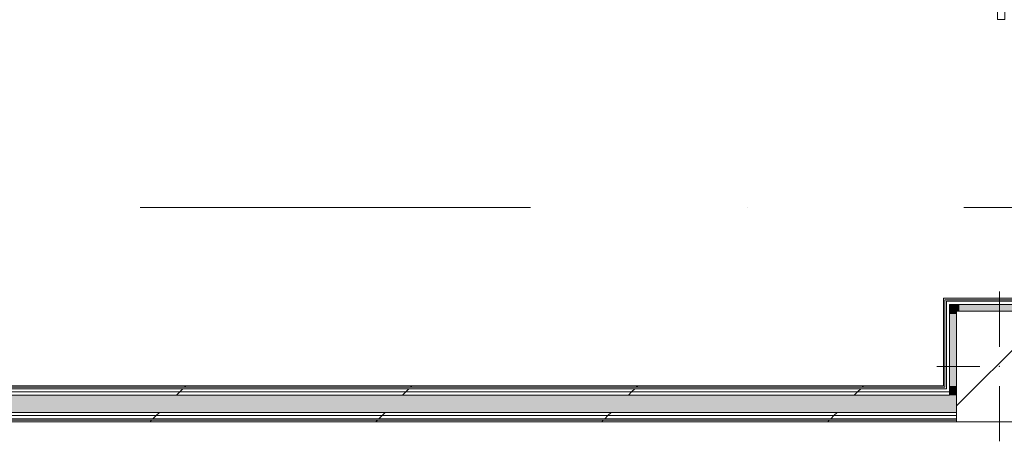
# Model space of a CAD drawing. Header units: millimetres. Extents: x -30280 to 309309, y -17460 to 4378.
# Tile 16 of 256: x -11180 to -7173, y -17164 to -15446. Entities that reach past the tile are written whole.
import ezdxf

# ---------------------------------------------------------------- set-up
doc = ezdxf.new("R2010")
doc.units = ezdxf.units.MM
doc.header["$MEASUREMENT"] = 0
doc.linetypes.add('Dot & Dashed', pattern=[3351.388812, 1587.5, -881.944444, 0, -881.944368])
doc.linetypes.add('Wipeout_Contour', pattern=[1000, 0, -1000])
for name, color, linetype in [('10_ESTR_Pilars', 7, 'Continuous'), ('16_SEC_Seccions Planta 1', 7, 'Continuous'), ('Nuevo_08_E_Envans secs', 7, 'Continuous'), ('Nuevo_Puertas Archicad', 7, 'Continuous')]:
    doc.layers.add(name, color=color, linetype=linetype)
for name, color, linetype, lineweight in [('10_ESTR_Pilars_Pluma_Nº__20', 1, 'Continuous', 5), ('10_ESTR_Pilars_Pluma_Nº__28', 7, 'Continuous', 20), ('10_ESTR_Pilars_Pluma_Nº__42', 8, 'Continuous', 25), ('16_SEC_Seccions Planta 1_Pluma_Nº__192', 150, 'Continuous', 0), ('Nuevo_08_E_Envans secs_Pluma_Nº__1', 7, 'Continuous', 5), ('Nuevo_Puertas Archicad_Pluma_Nº__1', 7, 'Continuous', 5)]:
    doc.layers.add(name, color=color, linetype=linetype, lineweight=lineweight)
for name, color, linetype, lineweight, true_color in [('Nuevo_08_E_Envans secs_Pluma_Nº__102', 7, 'Continuous', 5, 0xcccccc), ('Nuevo_08_E_Envans secs_Pluma_Nº__171', 171, 'Continuous', 13, 0xaaaaff), ('Nuevo_08_E_Envans secs_Pluma_Nº__177', 7, 'Continuous', 15, 0xf7e046), ('Nuevo_Puertas Archicad_Pluma_Nº__3', 7, 'Continuous', 5, 0xa4a4a4)]:
    doc.layers.add(name, color=color, linetype=linetype, lineweight=lineweight, true_color=true_color)
pattern_1 = [(45, (0, 0), (-919.24, 919.24), [975, -325]), (45, (4e-13, 919.2), (-919.24, 919.24), [975, -325])]

# ---------------------------------------------------------------- blocks, each defined once
blk = doc.blocks.new('Puerta Corredera Empotrada 27_2')
at = {"layer": 'Nuevo_Puertas Archicad', "linetype": 'Continuous', "lineweight": 0, "true_color": 0xffffff}
h = blk.add_hatch(dxfattribs=at)
h.set_pattern_fill('Hormigón_en_Masa_0001', style=0, pattern_type=2)
h.set_pattern_definition([(0, (0, 0), (0, 3897), [243.8, -2006.2]), (0, (1125, 1948.6), (0, 3897), [243.8, -2006.2]), (60, (0, 0), (-3375, 1948.6), [243.8, -2006.2]), (60, (2250, 0), (-3375, 1948.6), [243.8, -2006.2]), (120, (243.7, 0), (3375, 1948.6), [243.8, -2006.2]), (120, (2493.8, 0), (3375, 1948.6), [243.8, -2006.2]), (0, (0, 375), (0, 750), [0, -750, 0, -1125]), (45, (375, 375), (-530.3, 530.3), [0, -562.5, 0, -937.5])])
h.paths.add_polyline_path([(38.1, -47), (38.1, -87), (878.1, -87), (878.1, -47)])
at = {"layer": 'Nuevo_Puertas Archicad_Pluma_Nº__1', "color": 7, "linetype": 'Continuous', "lineweight": 5}
for p, q in [((-420, 0), (-450, 0)), ((-450, 0), (-450, -134)), ((-450, -13), (-450, 0)), ((-450, -13), (-450, 0)), ((-420, -134), (-420, 0)), ((450, 0), (420, 0)), ((420, 0), (420, -42)), ((450, -42), (450, 0)), ((450, -13), (450, 0)), ((450, -13), (450, 0)), ((-450, -26), (-450, -13)), ((-450, -26), (-450, -13)), ((-450, -96), (-450, -26)), ((-450, -96), (-450, -26)), ((450, -26), (450, -13)), ((450, -26), (450, -13)), ((450, -42), (450, -26)), ((450, -42), (450, -26)), ((38.1, -47), (878.1, -47)), ((38.1, -87), (38.1, -47)), ((420, -42), (450, -42)), ((878.1, -47), (878.1, -87)), ((-450, -109), (-450, -96)), ((-450, -109), (-450, -96)), ((-450, -122), (-450, -109)), ((-450, -122), (-450, -109)), ((878.1, -87), (38.1, -87)), ((450, -92), (420, -92)), ((420, -92), (420, -134)), ((450, -134), (450, -92)), ((450, -96), (450, -92)), ((450, -96), (450, -92)), ((450, -109), (450, -96)), ((450, -109), (450, -96)), ((450, -122), (450, -109)), ((450, -122), (450, -109)), ((-450, -128), (-450, -122)), ((-450, -128), (-450, -122)), ((-450, -134), (-450, -128)), ((-450, -134), (-450, -128)), ((-450, -134), (-420, -134)), ((420, -134), (450, -134)), ((450, -128), (450, -122)), ((450, -128), (450, -122)), ((450, -134), (450, -128)), ((450, -134), (450, -128))]:
    blk.add_line(p, q, dxfattribs=at)
at = {"layer": 'Nuevo_Puertas Archicad_Pluma_Nº__3', "color": 253, "linetype": 'Continuous', "lineweight": 5, "true_color": 0xa4a4a4}
for p, q in [((658.1, 120), (608.1, 170)), ((458.1, 120), (658.1, 120)), ((658.1, 120), (608.1, 70))]:
    blk.add_line(p, q, dxfattribs=at)
blk = doc.blocks.new('Muro_68_1', base_point=(-3815.2, -15319.9))
at = {"layer": 'Nuevo_Puertas Archicad', "color": 253, "linetype": 'Continuous', "lineweight": 5, "true_color": 0xa4a4a6, "xscale": -1, "zscale": 1000, "rotation": 359.8580098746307}
blk.add_blockref('Puerta Corredera Empotrada 27_2', (-6750.2, -15312.6), dxfattribs=at)
blk = doc.blocks.new('*X135')
at = {"layer": 'Nuevo_08_E_Envans secs_Pluma_Nº__102', "linetype": 'Continuous', "lineweight": 5, "true_color": 0xcccccc}
blk.add_hatch(color=254, dxfattribs=at).paths.add_polyline_path([(-7395.9, -16976), (-12334.2, -16976), (-12334.2, -17046), (-7395.9, -17046)])
blk = doc.blocks.new('*X136')
at = {"layer": 'Nuevo_08_E_Envans secs_Pluma_Nº__102', "linetype": 'Continuous', "lineweight": 5, "true_color": 0xcccccc}
blk.add_hatch(color=254, dxfattribs=at).paths.add_polyline_path([(-7395.9, -16976), (-7395.9, -17046), (-7367.9, -17046), (-7367.9, -16976)])
blk = doc.blocks.new('Muro_69_1', base_point=(-18974.6, -17084))
at = {"color": 254, "linetype": 'Wipeout_Contour', "lineweight": 0, "ltscale": 80058.431559}
blk.add_wipeout([(-12936.6, -17078), (-12936.6, -17084), (-7367.9, -17084), (-7367.9, -17078)], dxfattribs=at).dxf.layer = 'Nuevo_08_E_Envans secs'
at = {"layer": 'Nuevo_08_E_Envans secs_Pluma_Nº__171', "linetype": 'Continuous', "lineweight": 13, "true_color": 0xaaaaff}
h = blk.add_hatch(dxfattribs=at)
h.set_pattern_fill('Panellat_HPL_0001', color=161, style=0, pattern_type=2)
h.set_pattern_definition(pattern_1)
h.paths.add_polyline_path([(-12936.6, -17078), (-12936.6, -17084), (-7367.9, -17084), (-7367.9, -17078)])
at = {"color": 254, "linetype": 'Wipeout_Contour', "lineweight": 0, "ltscale": 80005.261268}
blk.add_wipeout([(-12936.6, -17072), (-7367.9, -17072), (-7367.9, -17059), (-12936.6, -17059)], dxfattribs=at).dxf.layer = 'Nuevo_08_E_Envans secs'
at = {"layer": 'Nuevo_08_E_Envans secs_Pluma_Nº__177', "linetype": 'Continuous', "lineweight": 15, "true_color": 0xf7e046}
h = blk.add_hatch(dxfattribs=at)
h.set_pattern_fill('Panellat_HPL_0001', color=53, style=0, pattern_type=2)
h.set_pattern_definition(pattern_1)
h.paths.add_polyline_path([(-12936.6, -17072), (-7367.9, -17072), (-7367.9, -17059), (-12936.6, -17059)])
at = {"layer": 'Nuevo_08_E_Envans secs_Pluma_Nº__1', "color": 7, "linetype": 'Continuous', "lineweight": 5, "flags": 128}
blk.add_lwpolyline([(-12936.6, -17084), (-7367.9, -17084)], dxfattribs=at)
at = {"color": 254, "linetype": 'Wipeout_Contour', "lineweight": 0, "ltscale": 79276.299078}
blk.add_wipeout([(-12362.2, -17046), (-12362.2, -17059), (-7367.9, -17059), (-7367.9, -17046)], dxfattribs=at).dxf.layer = 'Nuevo_08_E_Envans secs'
at = {"layer": 'Nuevo_08_E_Envans secs_Pluma_Nº__177', "linetype": 'Continuous', "lineweight": 15, "true_color": 0xf7e046}
h = blk.add_hatch(dxfattribs=at)
h.set_pattern_fill('Panellat_HPL_0001', color=53, style=0, pattern_type=2)
h.set_pattern_definition(pattern_1)
h.paths.add_polyline_path([(-12362.2, -17046), (-12362.2, -17059), (-7367.9, -17059), (-7367.9, -17046)])
at = {"layer": 'Nuevo_08_E_Envans secs_Pluma_Nº__1', "color": 7, "linetype": 'Continuous', "lineweight": 5}
for p, q in [((-12362.2, -17059), (-7367.9, -17059)), ((-12334.2, -17046), (-7395.9, -17046)), ((-7395.9, -17046), (-7367.9, -17046)), ((-12936.6, -17072), (-7367.9, -17072)), ((-12936.6, -17078), (-7367.9, -17078))]:
    blk.add_line(p, q, dxfattribs=at)
at = {"layer": 'Nuevo_08_E_Envans secs', "color": 7, "lineweight": 20}
for name in ['*X135', '*X136']:
    blk.add_blockref(name, (0, 0), dxfattribs=at)
at = {"color": 254, "linetype": 'Wipeout_Contour', "lineweight": 0, "ltscale": 78979.077619}
blk.add_wipeout([(-7395.9, -16963), (-12334.2, -16963), (-12334.2, -16976), (-7395.9, -16976)], dxfattribs=at).dxf.layer = 'Nuevo_08_E_Envans secs'
at = {"layer": 'Nuevo_08_E_Envans secs_Pluma_Nº__177', "linetype": 'Continuous', "lineweight": 15, "true_color": 0xf7e046}
h = blk.add_hatch(dxfattribs=at)
h.set_pattern_fill('Panellat_HPL_0001', color=53, style=0, pattern_type=2)
h.set_pattern_definition(pattern_1)
h.paths.add_polyline_path([(-7395.9, -16963), (-12334.2, -16963), (-12334.2, -16976), (-7395.9, -16976)])
at = {"color": 254, "linetype": 'Wipeout_Contour', "lineweight": 0, "ltscale": 78929.329624}
blk.add_wipeout([(-7408.9, -16950), (-12321.2, -16950), (-12321.2, -16963), (-7408.9, -16963)], dxfattribs=at).dxf.layer = 'Nuevo_08_E_Envans secs'
at = {"layer": 'Nuevo_08_E_Envans secs_Pluma_Nº__177', "linetype": 'Continuous', "lineweight": 15, "true_color": 0xf7e046}
h = blk.add_hatch(dxfattribs=at)
h.set_pattern_fill('Panellat_HPL_0001', color=53, style=0, pattern_type=2)
h.set_pattern_definition(pattern_1)
h.paths.add_polyline_path([(-7408.9, -16950), (-12321.2, -16950), (-12321.2, -16963), (-7408.9, -16963)])
at = {"color": 254, "linetype": 'Wipeout_Contour', "lineweight": 0, "ltscale": 74007.302338}
blk.add_wipeout([(-7395.9, -16950), (-7408.9, -16950), (-7408.9, -16963), (-7395.9, -16963)], dxfattribs=at).dxf.layer = 'Nuevo_08_E_Envans secs'
at = {"layer": 'Nuevo_08_E_Envans secs_Pluma_Nº__177', "linetype": 'Continuous', "lineweight": 15, "true_color": 0xf7e046}
h = blk.add_hatch(dxfattribs=at)
h.set_pattern_fill('Panellat_HPL_0001', color=53, style=0, pattern_type=2)
h.set_pattern_definition(pattern_1)
h.paths.add_polyline_path([(-7395.9, -16950), (-7408.9, -16950), (-7408.9, -16963), (-7395.9, -16963)])
at = {"layer": 'Nuevo_08_E_Envans secs_Pluma_Nº__1', "color": 7, "linetype": 'Continuous', "lineweight": 5}
blk.add_line((-12334.2, -16976), (-7395.9, -16976), dxfattribs=at)
at = {"color": 254, "linetype": 'Wipeout_Contour', "lineweight": 0, "ltscale": 78871.361378}
blk.add_wipeout([(-7420.9, -16938), (-12309.2, -16938), (-12309.2, -16944), (-7420.9, -16944)], dxfattribs=at).dxf.layer = 'Nuevo_08_E_Envans secs'
at = {"layer": 'Nuevo_08_E_Envans secs_Pluma_Nº__171', "linetype": 'Continuous', "lineweight": 13, "true_color": 0xaaaaff}
h = blk.add_hatch(dxfattribs=at)
h.set_pattern_fill('Panellat_HPL_0001', color=161, style=0, pattern_type=2)
h.set_pattern_definition(pattern_1)
h.paths.add_polyline_path([(-7420.9, -16938), (-12309.2, -16938), (-12309.2, -16944), (-7420.9, -16944)])
at = {"color": 254, "linetype": 'Wipeout_Contour', "lineweight": 0, "ltscale": 73975.328129}
blk.add_wipeout([(-7414.9, -16938), (-7420.9, -16938), (-7420.9, -16944), (-7414.9, -16944)], dxfattribs=at).dxf.layer = 'Nuevo_08_E_Envans secs'
at = {"layer": 'Nuevo_08_E_Envans secs_Pluma_Nº__171', "linetype": 'Continuous', "lineweight": 13, "true_color": 0xaaaaff}
h = blk.add_hatch(dxfattribs=at)
h.set_pattern_fill('Panellat_HPL_0001', color=161, style=0, pattern_type=2)
h.set_pattern_definition(pattern_1)
h.paths.add_polyline_path([(-7414.9, -16938), (-7420.9, -16938), (-7420.9, -16944), (-7414.9, -16944)])
at = {"layer": 'Nuevo_08_E_Envans secs_Pluma_Nº__1', "color": 7, "linetype": 'Continuous', "lineweight": 5}
for p, q in [((-12309.2, -16944), (-7420.9, -16944)), ((-7420.9, -16944), (-7414.9, -16944)), ((-7414.9, -16938), (-7414.9, -16944)), ((-7408.9, -16944), (-7408.9, -16950)), ((-12321.2, -16963), (-7408.9, -16963)), ((-12315.2, -16950), (-7414.9, -16950)), ((-7414.9, -16950), (-7408.9, -16950)), ((-7408.9, -16963), (-7395.9, -16963)), ((-7395.9, -16950), (-7395.9, -16963)), ((-7395.9, -16963), (-7395.9, -16976))]:
    blk.add_line(p, q, dxfattribs=at)
at = {"layer": 'Nuevo_08_E_Envans secs_Pluma_Nº__1', "color": 7, "linetype": 'Continuous', "lineweight": 5, "flags": 128}
blk.add_lwpolyline([(-7420.9, -16938), (-12309.2, -16938)], dxfattribs=at)
blk = doc.blocks.new('*X309')
at = {"layer": 'Nuevo_08_E_Envans secs_Pluma_Nº__102', "linetype": 'Continuous', "lineweight": 5, "true_color": 0xcccccc}
blk.add_hatch(color=254, dxfattribs=at).paths.add_polyline_path([(-7355.9, -16606), (-7395.9, -16606), (-7367.9, -16634), (-7355.9, -16634)])
blk = doc.blocks.new('*X310')
at = {"layer": 'Nuevo_08_E_Envans secs_Pluma_Nº__102', "linetype": 'Continuous', "lineweight": 5, "true_color": 0xcccccc}
blk.add_hatch(color=254, dxfattribs=at).paths.add_polyline_path([(-7395.9, -16963), (-7395.9, -16976), (-7367.9, -16976), (-7367.9, -16963)])
blk = doc.blocks.new('*X311')
at = {"layer": 'Nuevo_08_E_Envans secs_Pluma_Nº__102', "linetype": 'Continuous', "lineweight": 5, "true_color": 0xcccccc}
blk.add_hatch(color=254, dxfattribs=at).paths.add_polyline_path([(-7395.9, -16950), (-7395.9, -16963), (-7367.9, -16963), (-7367.9, -16950)])
blk = doc.blocks.new('*X312')
at = {"layer": 'Nuevo_08_E_Envans secs_Pluma_Nº__102', "linetype": 'Continuous', "lineweight": 5, "true_color": 0xcccccc}
blk.add_hatch(color=254, dxfattribs=at).paths.add_polyline_path([(-7395.9, -16944), (-7395.9, -16950), (-7367.9, -16950), (-7367.9, -16944)])
blk = doc.blocks.new('*X313')
at = {"layer": 'Nuevo_08_E_Envans secs_Pluma_Nº__102', "linetype": 'Continuous', "lineweight": 5, "true_color": 0xcccccc}
blk.add_hatch(color=254, dxfattribs=at).paths.add_polyline_path([(-7395.9, -16938), (-7395.9, -16944), (-7367.9, -16944), (-7367.9, -16938)])
blk = doc.blocks.new('*X314')
at = {"layer": 'Nuevo_08_E_Envans secs_Pluma_Nº__102', "linetype": 'Continuous', "lineweight": 5, "true_color": 0xcccccc}
blk.add_hatch(color=254, dxfattribs=at).paths.add_polyline_path([(-7395.9, -16646), (-7367.9, -16646), (-7367.9, -16634), (-7395.9, -16606)])
blk = doc.blocks.new('*X315')
at = {"layer": 'Nuevo_08_E_Envans secs_Pluma_Nº__102', "linetype": 'Continuous', "lineweight": 5, "true_color": 0xcccccc}
blk.add_hatch(color=254, dxfattribs=at).paths.add_polyline_path([(-7395.9, -16646), (-7395.9, -16938), (-7367.9, -16938), (-7367.9, -16646)])
blk = doc.blocks.new('Muro_97_1', base_point=(-7420.9, -17084))
at = {"layer": 'Nuevo_08_E_Envans secs', "color": 7, "lineweight": 20}
for name in ['*X311', '*X310']:
    blk.add_blockref(name, (0, 0), dxfattribs=at)
at = {"color": 254, "linetype": 'Wipeout_Contour', "lineweight": 0, "ltscale": 54497.901403}
blk.add_wipeout([(-7414.9, -16581), (-7420.9, -16581), (-7414.9, -16587)], dxfattribs=at).dxf.layer = 'Nuevo_08_E_Envans secs'
at = {"layer": 'Nuevo_08_E_Envans secs_Pluma_Nº__171', "linetype": 'Continuous', "lineweight": 13, "true_color": 0xaaaaff}
h = blk.add_hatch(dxfattribs=at)
h.set_pattern_fill('Panellat_HPL_0001', color=161, style=0, pattern_type=2)
h.set_pattern_definition(pattern_1)
h.paths.add_polyline_path([(-7414.9, -16581), (-7420.9, -16581), (-7414.9, -16587)])
at = {"color": 254, "linetype": 'Wipeout_Contour', "lineweight": 0, "ltscale": 73972.477381}
blk.add_wipeout([(-7395.9, -16944), (-7408.9, -16944), (-7408.9, -16950), (-7395.9, -16950)], dxfattribs=at).dxf.layer = 'Nuevo_08_E_Envans secs'
at = {"layer": 'Nuevo_08_E_Envans secs_Pluma_Nº__177', "linetype": 'Continuous', "lineweight": 15, "true_color": 0xf7e046}
h = blk.add_hatch(dxfattribs=at)
h.set_pattern_fill('Panellat_HPL_0001', color=53, style=0, pattern_type=2)
h.set_pattern_definition(pattern_1)
h.paths.add_polyline_path([(-7395.9, -16944), (-7408.9, -16944), (-7408.9, -16950), (-7395.9, -16950)])
at = {"layer": 'Nuevo_08_E_Envans secs', "color": 7, "lineweight": 20}
blk.add_blockref('*X312', (0, 0), dxfattribs=at)
at = {"color": 254, "linetype": 'Wipeout_Contour', "lineweight": 0, "ltscale": 54516.779174}
blk.add_wipeout([(-7395.9, -16593), (-7408.9, -16593), (-7395.9, -16606)], dxfattribs=at).dxf.layer = 'Nuevo_08_E_Envans secs'
at = {"layer": 'Nuevo_08_E_Envans secs_Pluma_Nº__177', "linetype": 'Continuous', "lineweight": 15, "true_color": 0xf7e046}
h = blk.add_hatch(dxfattribs=at)
h.set_pattern_fill('Panellat_HPL_0001', color=53, style=0, pattern_type=2)
h.set_pattern_definition(pattern_1)
h.paths.add_polyline_path([(-7395.9, -16593), (-7408.9, -16593), (-7395.9, -16606)])
at = {"layer": 'Nuevo_08_E_Envans secs', "color": 7, "lineweight": 20}
blk.add_blockref('*X309', (0, 0), dxfattribs=at)
at = {"color": 254, "linetype": 'Wipeout_Contour', "lineweight": 0, "ltscale": 73950.484559}
blk.add_wipeout([(-7395.9, -16938), (-7408.9, -16938), (-7408.9, -16944), (-7395.9, -16944)], dxfattribs=at).dxf.layer = 'Nuevo_08_E_Envans secs'
at = {"layer": 'Nuevo_08_E_Envans secs_Pluma_Nº__177', "linetype": 'Continuous', "lineweight": 15, "true_color": 0xf7e046}
h = blk.add_hatch(dxfattribs=at)
h.set_pattern_fill('Panellat_HPL_0001', color=53, style=0, pattern_type=2)
h.set_pattern_definition(pattern_1)
h.paths.add_polyline_path([(-7395.9, -16938), (-7408.9, -16938), (-7408.9, -16944), (-7395.9, -16944)])
at = {"layer": 'Nuevo_08_E_Envans secs_Pluma_Nº__1', "color": 7, "linetype": 'Continuous', "lineweight": 5}
blk.add_line((-7395.9, -16963), (-7395.9, -16976), dxfattribs=at)
at = {"layer": 'Nuevo_08_E_Envans secs', "color": 7, "lineweight": 20}
blk.add_blockref('*X313', (0, 0), dxfattribs=at)
at = {"color": 254, "linetype": 'Wipeout_Contour', "lineweight": 0, "ltscale": 54506.332854}
blk.add_wipeout([(-7420.9, -16587), (-7414.9, -16587), (-7420.9, -16581)], dxfattribs=at).dxf.layer = 'Nuevo_08_E_Envans secs'
at = {"layer": 'Nuevo_08_E_Envans secs_Pluma_Nº__171', "linetype": 'Continuous', "lineweight": 13, "true_color": 0xaaaaff}
h = blk.add_hatch(dxfattribs=at)
h.set_pattern_fill('Panellat_HPL_0001', color=161, style=0, pattern_type=2)
h.set_pattern_definition(pattern_1)
h.paths.add_polyline_path([(-7420.9, -16587), (-7414.9, -16587), (-7420.9, -16581)])
at = {"color": 254, "linetype": 'Wipeout_Contour', "lineweight": 0, "ltscale": 73322.382515}
blk.add_wipeout([(-7420.9, -16938), (-7414.9, -16938), (-7414.9, -16587), (-7420.9, -16587)], dxfattribs=at).dxf.layer = 'Nuevo_08_E_Envans secs'
at = {"layer": 'Nuevo_08_E_Envans secs_Pluma_Nº__171', "linetype": 'Continuous', "lineweight": 13, "true_color": 0xaaaaff}
h = blk.add_hatch(dxfattribs=at)
h.set_pattern_fill('Panellat_HPL_0001', color=161, style=0, pattern_type=2)
h.set_pattern_definition(pattern_1)
h.paths.add_polyline_path([(-7420.9, -16938), (-7414.9, -16938), (-7414.9, -16587), (-7420.9, -16587)])
at = {"color": 254, "linetype": 'Wipeout_Contour', "lineweight": 0, "ltscale": 54534.452779}
blk.add_wipeout([(-7395.9, -16606), (-7408.9, -16593), (-7408.9, -16606)], dxfattribs=at).dxf.layer = 'Nuevo_08_E_Envans secs'
at = {"layer": 'Nuevo_08_E_Envans secs_Pluma_Nº__177', "linetype": 'Continuous', "lineweight": 15, "true_color": 0xf7e046}
h = blk.add_hatch(dxfattribs=at)
h.set_pattern_fill('Panellat_HPL_0001', color=53, style=0, pattern_type=2)
h.set_pattern_definition(pattern_1)
h.paths.add_polyline_path([(-7395.9, -16606), (-7408.9, -16593), (-7408.9, -16606)])
at = {"layer": 'Nuevo_08_E_Envans secs_Pluma_Nº__1', "color": 7, "linetype": 'Continuous', "lineweight": 5, "flags": 128}
blk.add_lwpolyline([(-7420.9, -16581), (-7414.9, -16581)], dxfattribs=at)
at = {"color": 254, "linetype": 'Wipeout_Contour', "lineweight": 0, "ltscale": 73332.020586}
blk.add_wipeout([(-7408.9, -16606), (-7408.9, -16938), (-7395.9, -16938), (-7395.9, -16606)], dxfattribs=at).dxf.layer = 'Nuevo_08_E_Envans secs'
at = {"layer": 'Nuevo_08_E_Envans secs_Pluma_Nº__177', "linetype": 'Continuous', "lineweight": 15, "true_color": 0xf7e046}
h = blk.add_hatch(dxfattribs=at)
h.set_pattern_fill('Panellat_HPL_0001', color=53, style=0, pattern_type=2)
h.set_pattern_definition(pattern_1)
h.paths.add_polyline_path([(-7408.9, -16606), (-7408.9, -16938), (-7395.9, -16938), (-7395.9, -16606)])
at = {"layer": 'Nuevo_08_E_Envans secs_Pluma_Nº__1', "color": 7, "linetype": 'Continuous', "lineweight": 5}
for p, q in [((-7408.9, -16587), (-7414.9, -16587)), ((-7414.9, -16587), (-7414.9, -16593)), ((-7414.9, -16593), (-7414.9, -16938)), ((-7395.9, -16593), (-7408.9, -16593)), ((-7408.9, -16593), (-7408.9, -16606)), ((-7408.9, -16606), (-7408.9, -16938)), ((-7355.9, -16606), (-7395.9, -16606)), ((-7395.9, -16606), (-7395.9, -16646)), ((-7395.9, -16646), (-7395.9, -16938)), ((-7414.9, -16938), (-7414.9, -16944)), ((-7408.9, -16938), (-7408.9, -16944)), ((-7408.9, -16944), (-7408.9, -16950)), ((-7395.9, -16938), (-7395.9, -16944)), ((-7395.9, -16944), (-7395.9, -16950)), ((-7395.9, -16950), (-7395.9, -16963))]:
    blk.add_line(p, q, dxfattribs=at)
at = {"layer": 'Nuevo_08_E_Envans secs_Pluma_Nº__1', "color": 7, "linetype": 'Continuous', "lineweight": 5, "flags": 128}
blk.add_lwpolyline([(-7420.9, -16581), (-7420.9, -16938)], dxfattribs=at)
at = {"layer": 'Nuevo_08_E_Envans secs', "color": 7, "lineweight": 20}
for name in ['*X314', '*X315']:
    blk.add_blockref(name, (0, 0), dxfattribs=at)
blk = doc.blocks.new('*X317')
at = {"layer": 'Nuevo_08_E_Envans secs_Pluma_Nº__102', "linetype": 'Continuous', "lineweight": 5, "true_color": 0xcccccc}
blk.add_hatch(color=254, dxfattribs=at).paths.add_polyline_path([(-6989.9, -16606), (-7017.9, -16634), (-7017.9, -16646), (-6989.9, -16646)])
blk = doc.blocks.new('*X318')
at = {"layer": 'Nuevo_08_E_Envans secs_Pluma_Nº__102', "linetype": 'Continuous', "lineweight": 5, "true_color": 0xcccccc}
blk.add_hatch(color=254, dxfattribs=at).paths.add_polyline_path([(-7029.9, -16606), (-7029.9, -16634), (-7017.9, -16634), (-6989.9, -16606)])
blk = doc.blocks.new('*X319')
at = {"layer": 'Nuevo_08_E_Envans secs_Pluma_Nº__102', "linetype": 'Continuous', "lineweight": 5, "true_color": 0xcccccc}
blk.add_hatch(color=254, dxfattribs=at).paths.add_polyline_path([(-7355.9, -16606), (-7355.9, -16634), (-7029.9, -16634), (-7029.9, -16606)])
blk = doc.blocks.new('Muro_98_1', base_point=(-7420.9, -16581))
at = {"color": 254, "linetype": 'Wipeout_Contour', "lineweight": 0, "ltscale": 53967.231176}
blk.add_wipeout([(-6970.9, -16587), (-6964.9, -16587), (-6964.9, -16581)], dxfattribs=at).dxf.layer = 'Nuevo_08_E_Envans secs'
at = {"layer": 'Nuevo_08_E_Envans secs_Pluma_Nº__171', "linetype": 'Continuous', "lineweight": 13, "true_color": 0xaaaaff}
h = blk.add_hatch(dxfattribs=at)
h.set_pattern_fill('Panellat_HPL_0001', color=161, style=0, pattern_type=2)
h.set_pattern_definition(pattern_1)
h.paths.add_polyline_path([(-6970.9, -16587), (-6964.9, -16587), (-6964.9, -16581)])
at = {"color": 254, "linetype": 'Wipeout_Contour', "lineweight": 0, "ltscale": 54029.987968}
blk.add_wipeout([(-6989.9, -16606), (-6976.9, -16606), (-6976.9, -16593)], dxfattribs=at).dxf.layer = 'Nuevo_08_E_Envans secs'
at = {"layer": 'Nuevo_08_E_Envans secs_Pluma_Nº__177', "linetype": 'Continuous', "lineweight": 15, "true_color": 0xf7e046}
h = blk.add_hatch(dxfattribs=at)
h.set_pattern_fill('Panellat_HPL_0001', color=53, style=0, pattern_type=2)
h.set_pattern_definition(pattern_1)
h.paths.add_polyline_path([(-6989.9, -16606), (-6976.9, -16606), (-6976.9, -16593)])
at = {"layer": 'Nuevo_08_E_Envans secs', "color": 7, "lineweight": 20}
blk.add_blockref('*X317', (0, 0), dxfattribs=at)
at = {"color": 254, "linetype": 'Wipeout_Contour', "lineweight": 0, "ltscale": 53962.714448}
blk.add_wipeout([(-6970.9, -16587), (-6964.9, -16581), (-6970.9, -16581)], dxfattribs=at).dxf.layer = 'Nuevo_08_E_Envans secs'
at = {"layer": 'Nuevo_08_E_Envans secs_Pluma_Nº__171', "linetype": 'Continuous', "lineweight": 13, "true_color": 0xaaaaff}
h = blk.add_hatch(dxfattribs=at)
h.set_pattern_fill('Panellat_HPL_0001', color=161, style=0, pattern_type=2)
h.set_pattern_definition(pattern_1)
h.paths.add_polyline_path([(-6970.9, -16587), (-6964.9, -16581), (-6970.9, -16581)])
at = {"color": 254, "linetype": 'Wipeout_Contour', "lineweight": 0, "ltscale": 72311.258577}
blk.add_wipeout([(-7414.9, -16587), (-6970.9, -16587), (-6970.9, -16581), (-7414.9, -16581)], dxfattribs=at).dxf.layer = 'Nuevo_08_E_Envans secs'
at = {"layer": 'Nuevo_08_E_Envans secs_Pluma_Nº__171', "linetype": 'Continuous', "lineweight": 13, "true_color": 0xaaaaff}
h = blk.add_hatch(dxfattribs=at)
h.set_pattern_fill('Panellat_HPL_0001', color=161, style=0, pattern_type=2)
h.set_pattern_definition(pattern_1)
h.paths.add_polyline_path([(-7414.9, -16587), (-6970.9, -16587), (-6970.9, -16581), (-7414.9, -16581)])
at = {"color": 254, "linetype": 'Wipeout_Contour', "lineweight": 0, "ltscale": 54021.736813}
blk.add_wipeout([(-6989.9, -16593), (-6989.9, -16606), (-6976.9, -16593)], dxfattribs=at).dxf.layer = 'Nuevo_08_E_Envans secs'
at = {"layer": 'Nuevo_08_E_Envans secs_Pluma_Nº__177', "linetype": 'Continuous', "lineweight": 15, "true_color": 0xf7e046}
h = blk.add_hatch(dxfattribs=at)
h.set_pattern_fill('Panellat_HPL_0001', color=53, style=0, pattern_type=2)
h.set_pattern_definition(pattern_1)
h.paths.add_polyline_path([(-6989.9, -16593), (-6989.9, -16606), (-6976.9, -16593)])
at = {"layer": 'Nuevo_08_E_Envans secs_Pluma_Nº__1', "color": 7, "linetype": 'Continuous', "lineweight": 5, "flags": 128}
blk.add_lwpolyline([(-6964.9, -16581), (-6964.9, -16587)], dxfattribs=at)
at = {"color": 254, "linetype": 'Wipeout_Contour', "lineweight": 0, "ltscale": 72367.390474}
blk.add_wipeout([(-7395.9, -16606), (-6989.9, -16606), (-6989.9, -16593), (-7395.9, -16593)], dxfattribs=at).dxf.layer = 'Nuevo_08_E_Envans secs'
at = {"layer": 'Nuevo_08_E_Envans secs_Pluma_Nº__177', "linetype": 'Continuous', "lineweight": 15, "true_color": 0xf7e046}
h = blk.add_hatch(dxfattribs=at)
h.set_pattern_fill('Panellat_HPL_0001', color=53, style=0, pattern_type=2)
h.set_pattern_definition(pattern_1)
h.paths.add_polyline_path([(-7395.9, -16606), (-6989.9, -16606), (-6989.9, -16593), (-7395.9, -16593)])
at = {"layer": 'Nuevo_08_E_Envans secs_Pluma_Nº__1', "color": 7, "linetype": 'Continuous', "lineweight": 5}
for p, q in [((-7408.9, -16587), (-7414.9, -16587)), ((-6976.9, -16587), (-7408.9, -16587)), ((-6970.9, -16587), (-6976.9, -16587)), ((-6970.9, -16593), (-6970.9, -16587)), ((-7395.9, -16593), (-7408.9, -16593)), ((-6989.9, -16593), (-7395.9, -16593)), ((-7355.9, -16606), (-7395.9, -16606)), ((-7029.9, -16606), (-7355.9, -16606)), ((-6989.9, -16606), (-7029.9, -16606)), ((-6976.9, -16593), (-6989.9, -16593)), ((-6989.9, -16646), (-6989.9, -16606)), ((-6976.9, -16606), (-6976.9, -16593))]:
    blk.add_line(p, q, dxfattribs=at)
at = {"layer": 'Nuevo_08_E_Envans secs_Pluma_Nº__1', "color": 7, "linetype": 'Continuous', "lineweight": 5, "flags": 128}
blk.add_lwpolyline([(-6964.9, -16581), (-7414.9, -16581)], dxfattribs=at)
at = {"layer": 'Nuevo_08_E_Envans secs', "color": 7, "lineweight": 20}
for name in ['*X319', '*X318']:
    blk.add_blockref(name, (0, 0), dxfattribs=at)
blk = doc.blocks.new('Pilar_25_1', base_point=(-7192.9, -16859))
at = {"color": 254, "linetype": 'Wipeout_Contour', "lineweight": 0, "ltscale": 73320.813455}
blk.add_wipeout([(-7367.9, -17084), (-7017.9, -17084), (-7017.9, -16634), (-7367.9, -16634)], dxfattribs=at).dxf.layer = '10_ESTR_Pilars'
at = {"layer": '10_ESTR_Pilars_Pluma_Nº__42', "linetype": 'Continuous', "lineweight": 25}
h = blk.add_hatch(dxfattribs=at)
h.set_pattern_fill('00_GCT_trama_45º_e1_400__05', color=8, style=0, pattern_type=2)
h.set_pattern_definition([(45, (0, 0), (-229.8097, 229.8097), [])])
h.paths.add_polyline_path([(-7367.9, -17084), (-7017.9, -17084), (-7017.9, -16634), (-7367.9, -16634)])
at = {"layer": '10_ESTR_Pilars_Pluma_Nº__20', "color": 1, "linetype": 'Continuous', "lineweight": 5}
for p, q in [((-7192.9, -16779), (-7192.9, -16554)), ((-7272.9, -16859), (-7447.9, -16859)), ((-7112.9, -16859), (-6937.9, -16859)), ((-7192.9, -16939), (-7192.9, -17164))]:
    blk.add_line(p, q, dxfattribs=at)
blk.add_point((-7192.9, -16859), dxfattribs=at)
at = {"layer": '10_ESTR_Pilars_Pluma_Nº__28', "color": 7, "linetype": 'Continuous', "lineweight": 20, "flags": 128}
blk.add_lwpolyline([(-7367.9, -17084), (-7017.9, -17084), (-7017.9, -16634), (-7367.9, -16634)], close=True, dxfattribs=at)
blk = doc.blocks.new('Plano de Corte_2_1', base_point=(-24845.1, -16211.4))
at = {"layer": '16_SEC_Seccions Planta 1_Pluma_Nº__192', "color": 150, "linetype": 'Dot & Dashed', "lineweight": 0}
blk.add_line((-24095.1, -16211.4), (7158.8, -16211.4), dxfattribs=at)

msp = doc.modelspace()

# ---------------------------------------------------------------- block references
at = {"layer": 'Nuevo_08_E_Envans secs', "color": 7, "lineweight": 20}
for name, p in [('Muro_68_1', (-3815.2, -15319.9)), ('Muro_69_1', (-18974.6, -17084))]:
    msp.add_blockref(name, p, dxfattribs=at)

# ---------------------------------------------------------------- next in the draw order: block references
at = {"layer": '16_SEC_Seccions Planta 1', "color": 150, "lineweight": 0}
msp.add_blockref('Plano de Corte_2_1', (-24845.1, -16211.4), dxfattribs=at)
at = {"layer": 'Nuevo_08_E_Envans secs', "color": 7, "lineweight": 20}
msp.add_blockref('Muro_97_1', (-7420.9, -17084), dxfattribs=at)

# ---------------------------------------------------------------- next in the draw order: block references
msp.add_blockref('Muro_98_1', (-7420.9, -16581), dxfattribs=at)

# ---------------------------------------------------------------- next in the draw order: block references
at = {"layer": '10_ESTR_Pilars', "color": 7, "lineweight": 20}
msp.add_blockref('Pilar_25_1', (-7192.9, -16859), dxfattribs=at)

doc.saveas('drawing.dxf')
